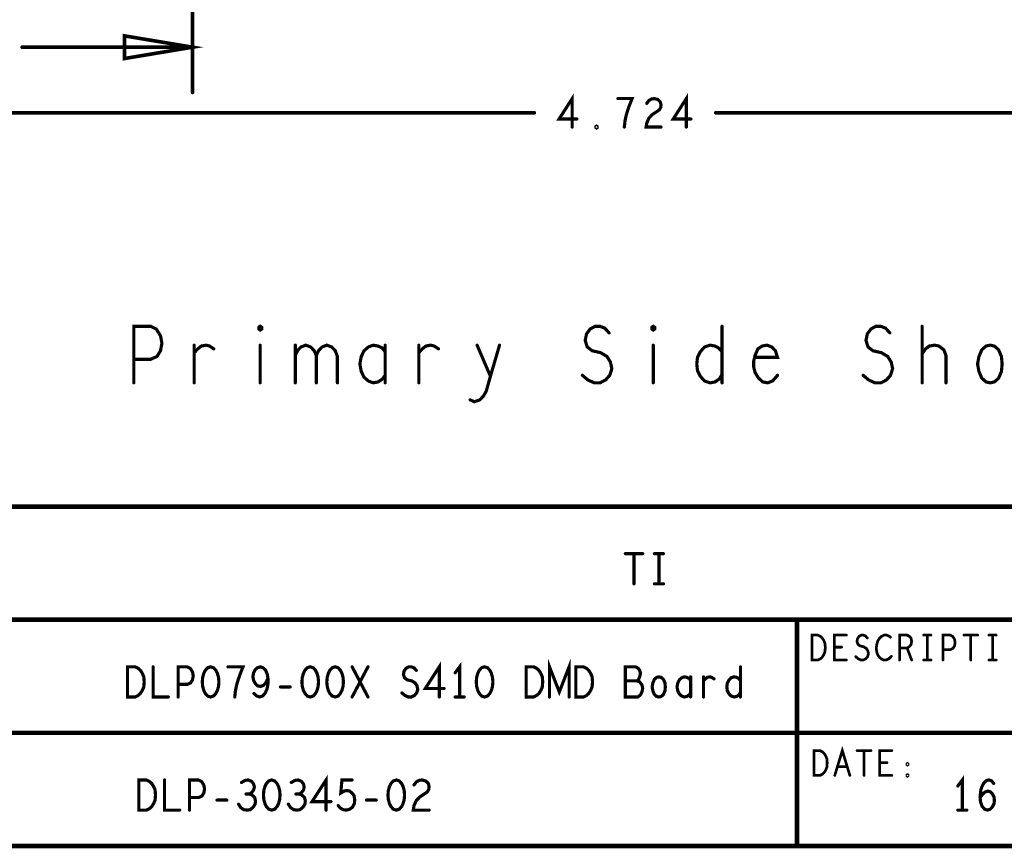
# Model space of a CAD drawing. Extents: x -1 to 10.1, y -2.5 to 8.
# Tile 8 of 38: x 0.5 to 2.7, y -1.9 to -0.1. Entities that reach past the tile are written whole.
import ezdxf

# ---------------------------------------------------------------- set-up
doc = ezdxf.new("R2010")
doc.units = 0
doc.layers.get('0').update_dxf_attribs({"color": 3, "linetype": 'CONTINUOUS'})

# ---------------------------------------------------------------- blocks, each defined once
blk = doc.blocks.new('PAD_R1')
at = {"const_width": 0.5}
blk.add_lwpolyline([(0.25, 0, 1), (-0.25, 0, 1)], format="xyb", close=True, dxfattribs=at)

msp = doc.modelspace()

# ---------------------------------------------------------------- linework, layer by layer
for points, const_width in [([(0.925, 0.25482), (0.925, -0.24)], 0.008), ([(0.54875, -0.14), (0.925, -0.14)], 0.008), ([(1.7634, -0.3165), (1.7634, -0.2535), (1.73442, -0.29865), (1.77358, -0.29865)], 0.007), ([(1.87843, -0.3165), (1.88, -0.30285), (1.88235, -0.2913), (1.88548, -0.2808), (1.8894, -0.26925), (1.89567, -0.2535), (1.86433, -0.2535)], 0.007), ([(1.92812, -0.264), (1.93282, -0.2577), (1.9383, -0.25455), (1.94457, -0.2535), (1.9524, -0.2556), (1.95788, -0.26085), (1.95945, -0.26715), (1.95867, -0.27345), (1.95553, -0.2787), (1.93987, -0.2892), (1.93282, -0.29655), (1.92812, -0.30705), (1.92655, -0.3165), (1.95945, -0.3165)], 0.007), ([(2.0154, -0.3165), (2.0154, -0.2535), (1.98642, -0.29865), (2.02558, -0.29865)], 0.007), ([(1.67975, -0.285), (0, -0.285)], 0.008), ([(2.08025, -0.285), (4.72441, -0.285)], 0.008), ([(0.79536, -0.88161), (0.79536, -0.75661), (0.83256, -0.75661), (0.84496, -0.76286), (0.85426, -0.77744), (0.85736, -0.79411), (0.85426, -0.81078), (0.84651, -0.82328), (0.83256, -0.82953), (0.79536, -0.82953)], 0.007), ([(1.78581, -0.86495), (1.79821, -0.87536), (1.81216, -0.88161), (1.82456, -0.88161), (1.83696, -0.87536), (1.84626, -0.86495), (1.85091, -0.85036), (1.84781, -0.83578), (1.84006, -0.82328), (1.82611, -0.81494), (1.80751, -0.81078), (1.79666, -0.80245), (1.79201, -0.78786), (1.79511, -0.77328), (1.80286, -0.76286), (1.81371, -0.75661), (1.82456, -0.75661), (1.83541, -0.76078), (1.84471, -0.77119)], 0.007), ([(2.09426, -0.75661), (2.09426, -0.88161)], 0.007), ([(2.40581, -0.86495), (2.41821, -0.87536), (2.43216, -0.88161), (2.44456, -0.88161), (2.45696, -0.87536), (2.46626, -0.86495), (2.47091, -0.85036), (2.46781, -0.83578), (2.46006, -0.82328), (2.44611, -0.81494), (2.42751, -0.81078), (2.41666, -0.80245), (2.41201, -0.78786), (2.41511, -0.77328), (2.42286, -0.76286), (2.43371, -0.75661), (2.44456, -0.75661), (2.45541, -0.76078), (2.46471, -0.77119)], 0.007), ([(2.53601, -0.88161), (2.53601, -0.75661)], 0.007), ([(0.92866, -0.81494), (0.93641, -0.80661), (0.94416, -0.80036), (0.95501, -0.79828), (0.96276, -0.80036), (0.97206, -0.80661)], 0.007), ([(0.92866, -0.88161), (0.92866, -0.79828)], 0.007), ([(1.07436, -0.79828), (1.07436, -0.88161)], 0.007), ([(1.15186, -0.82119), (1.15651, -0.81078), (1.16426, -0.80245), (1.17511, -0.79828), (1.18596, -0.80245), (1.19371, -0.81078), (1.19836, -0.82119), (1.19836, -0.88161)], 0.007), ([(1.15186, -0.88161), (1.15186, -0.79828)], 0.007), ([(1.19836, -0.82119), (1.20301, -0.81078), (1.21076, -0.80245), (1.22161, -0.79828), (1.23246, -0.80245), (1.24021, -0.81078), (1.24486, -0.82328), (1.24486, -0.88161)], 0.007), ([(1.35026, -0.81286), (1.34406, -0.80453), (1.33476, -0.80036), (1.32391, -0.79828), (1.31306, -0.80245), (1.30376, -0.81078), (1.29756, -0.82328), (1.29446, -0.83994), (1.29756, -0.85661), (1.30376, -0.86911), (1.31306, -0.87744), (1.32391, -0.88161), (1.33476, -0.87953), (1.34406, -0.87328), (1.35026, -0.86495)], 0.007), ([(1.35026, -0.88161), (1.35026, -0.79828)], 0.007), ([(1.42466, -0.81494), (1.43241, -0.80661), (1.44016, -0.80036), (1.45101, -0.79828), (1.45876, -0.80036), (1.46806, -0.80661)], 0.007), ([(1.42466, -0.88161), (1.42466, -0.79828)], 0.007), ([(1.53781, -0.91911), (1.54711, -0.92328), (1.55951, -0.91911), (1.56726, -0.91078), (1.57346, -0.90036), (1.58276, -0.86703), (1.60291, -0.79828)], 0.007), ([(1.55331, -0.79828), (1.58276, -0.86703)], 0.007), ([(1.94236, -0.79828), (1.94236, -0.88161)], 0.007), ([(2.09426, -0.86286), (2.08806, -0.87328), (2.07876, -0.87953), (2.06791, -0.88161), (2.05551, -0.87744), (2.04621, -0.86703), (2.04001, -0.85453), (2.03846, -0.83994), (2.04001, -0.82536), (2.04621, -0.81286), (2.05551, -0.80245), (2.06791, -0.79828), (2.07876, -0.80036), (2.08651, -0.80453), (2.09426, -0.81286)], 0.007), ([(2.16711, -0.82536), (2.21671, -0.82536), (2.21206, -0.81078), (2.20431, -0.80245), (2.19346, -0.79828), (2.18261, -0.80036), (2.17331, -0.80661), (2.16711, -0.82119), (2.16401, -0.8337), (2.16401, -0.84619), (2.16711, -0.85869), (2.17486, -0.8712), (2.18416, -0.87953), (2.19501, -0.88161), (2.20586, -0.87744), (2.21671, -0.86495)], 0.007), ([(2.53601, -0.81703), (2.54376, -0.80661), (2.55151, -0.80036), (2.56391, -0.79828), (2.57321, -0.80036), (2.58406, -0.80869), (2.58871, -0.82119), (2.58871, -0.88161)], 0.007), ([(4.50955, -1.15497), (0.00955, -1.15497)], 0.01), ([(1.88069, -1.25894), (1.91903, -1.25894)], 0.007), ([(1.89986, -1.25894), (1.89986, -1.32561)], 0.007), ([(1.94486, -1.25894), (1.96486, -1.25894)], 0.007), ([(1.95486, -1.25894), (1.95486, -1.32561)], 0.007), ([(1.94486, -1.32561), (1.96486, -1.32561)], 0.007), ([(0.00955, -1.40497), (4.50955, -1.40497)], 0.01), ([(2.25955, -1.65497), (2.25955, -1.40497)], 0.01), ([(2.36888, -1.49397), (2.34221, -1.49397), (2.34221, -1.43897), (2.36888, -1.43897)], 0.006), ([(2.38955, -1.48664), (2.39488, -1.49122), (2.40088, -1.49397), (2.40621, -1.49397), (2.41155, -1.49122), (2.41555, -1.48664), (2.41755, -1.48022), (2.41621, -1.4738), (2.41288, -1.4683), (2.40688, -1.46463), (2.39888, -1.4628), (2.39421, -1.45913), (2.39221, -1.45272), (2.39355, -1.4463), (2.39688, -1.44172), (2.40155, -1.43897), (2.40621, -1.43897), (2.41088, -1.4408), (2.41488, -1.44538)], 0.006), ([(2.46621, -1.44355), (2.46221, -1.4408), (2.45755, -1.43897), (2.45221, -1.43897), (2.44621, -1.44172), (2.44155, -1.4463), (2.43821, -1.4518), (2.43555, -1.46097), (2.43488, -1.46922), (2.43621, -1.47747), (2.43821, -1.48297), (2.44221, -1.48847), (2.44688, -1.49213), (2.45155, -1.49397), (2.45621, -1.49397), (2.46088, -1.49213), (2.46488, -1.48939), (2.46821, -1.48572)], 0.006), ([(2.48621, -1.49397), (2.48621, -1.43897), (2.50288, -1.43897), (2.50821, -1.44172), (2.51155, -1.44538), (2.51288, -1.45272), (2.51155, -1.46005), (2.50755, -1.46463), (2.50288, -1.46738), (2.48621, -1.46738)], 0.006), ([(2.53955, -1.43897), (2.55555, -1.43897)], 0.006), ([(2.54755, -1.43897), (2.54755, -1.49397)], 0.006), ([(2.58221, -1.49397), (2.58221, -1.43897), (2.59821, -1.43897), (2.60355, -1.44172), (2.60755, -1.44813), (2.60888, -1.45547), (2.60755, -1.4628), (2.60421, -1.4683), (2.59821, -1.47105), (2.58221, -1.47105)], 0.006), ([(2.62821, -1.43897), (2.65888, -1.43897)], 0.006), ([(2.64355, -1.43897), (2.64355, -1.49397)], 0.006), ([(2.68355, -1.43897), (2.69955, -1.43897)], 0.006), ([(2.69155, -1.43897), (2.69155, -1.49397)], 0.006), ([(2.35821, -1.46555), (2.34221, -1.46555)], 0.006), ([(2.50288, -1.46738), (2.51288, -1.49397)], 0.006), ([(1.46986, -1.57561), (1.46986, -1.50894), (1.43903, -1.55672), (1.48069, -1.55672)], 0.007), ([(1.51486, -1.57561), (1.51486, -1.50894), (1.50486, -1.52227)], 0.007), ([(1.71319, -1.57561), (1.71319, -1.50894), (1.73486, -1.5645), (1.75653, -1.50894), (1.75653, -1.57561)], 0.007), ([(2.53955, -1.49397), (2.55555, -1.49397)], 0.006), ([(2.68355, -1.49397), (2.69955, -1.49397)], 0.006), ([(0.83819, -1.50894), (0.83819, -1.57561), (0.87153, -1.57561)], 0.007), ([(0.89319, -1.57561), (0.89319, -1.50894), (0.91319, -1.50894), (0.91986, -1.51227), (0.92486, -1.52005), (0.92653, -1.52894), (0.92486, -1.53783), (0.92069, -1.5445), (0.91319, -1.54783), (0.89319, -1.54783)], 0.007), ([(1.01819, -1.57561), (1.01986, -1.56117), (1.02236, -1.54894), (1.02569, -1.53783), (1.02986, -1.52561), (1.03653, -1.50894), (1.00319, -1.50894)], 0.007), ([(1.06069, -1.56783), (1.06653, -1.57339), (1.07319, -1.57561), (1.07986, -1.57339), (1.08569, -1.56672), (1.08986, -1.55672), (1.09153, -1.54672), (1.09153, -1.5345), (1.08986, -1.5245), (1.08569, -1.51561), (1.08069, -1.51116), (1.07486, -1.50894), (1.06819, -1.51116), (1.06319, -1.51561), (1.05986, -1.52227), (1.05819, -1.53116), (1.05986, -1.53894), (1.06403, -1.54672), (1.06903, -1.55117), (1.07486, -1.55228), (1.08153, -1.55005), (1.08653, -1.5445), (1.09153, -1.5345)], 0.007), ([(1.27736, -1.57561), (1.31236, -1.50894)], 0.007), ([(1.27736, -1.50894), (1.31236, -1.57561)], 0.007), ([(1.38736, -1.56672), (1.39403, -1.57228), (1.40153, -1.57561), (1.40819, -1.57561), (1.41486, -1.57228), (1.41986, -1.56672), (1.42236, -1.55894), (1.42069, -1.55117), (1.41653, -1.5445), (1.40903, -1.54005), (1.39903, -1.53783), (1.39319, -1.53339), (1.39069, -1.52561), (1.39236, -1.51783), (1.39653, -1.51227), (1.40236, -1.50894), (1.40819, -1.50894), (1.41403, -1.51116), (1.41903, -1.51672)], 0.007), ([(1.90653, -1.54005), (1.90986, -1.53672), (1.91236, -1.53116), (1.91403, -1.52338), (1.91236, -1.51672), (1.90903, -1.51227), (1.90319, -1.50894), (1.88069, -1.50894), (1.88069, -1.57561), (1.90819, -1.57561), (1.91403, -1.57117), (1.91736, -1.5645), (1.91903, -1.55672), (1.91736, -1.54894), (1.91236, -1.54228), (1.90653, -1.54005), (1.88069, -1.54005)], 0.007), ([(2.13486, -1.50894), (2.13486, -1.57561)], 0.007), ([(2.02486, -1.53894), (2.02153, -1.5345), (2.01653, -1.53228), (2.01069, -1.53116), (2.00486, -1.53339), (1.99986, -1.53783), (1.99653, -1.5445), (1.99486, -1.55339), (1.99653, -1.56228), (1.99986, -1.56894), (2.00486, -1.57339), (2.01069, -1.57561), (2.01653, -1.5745), (2.02153, -1.57117), (2.02486, -1.56672)], 0.007), ([(2.02486, -1.57561), (2.02486, -1.53116)], 0.007), ([(2.05319, -1.54005), (2.05736, -1.53561), (2.06153, -1.53228), (2.06736, -1.53116), (2.07153, -1.53228), (2.07653, -1.53561)], 0.007), ([(2.05319, -1.57561), (2.05319, -1.53116)], 0.007), ([(2.13486, -1.56561), (2.13153, -1.57117), (2.12653, -1.5745), (2.12069, -1.57561), (2.11403, -1.57339), (2.10903, -1.56783), (2.10569, -1.56117), (2.10486, -1.55339), (2.10569, -1.54561), (2.10903, -1.53894), (2.11403, -1.53339), (2.12069, -1.53116), (2.12653, -1.53228), (2.13069, -1.5345), (2.13486, -1.53894)], 0.007), ([(1.11903, -1.55339), (1.14069, -1.55339)], 0.007), ([(1.50486, -1.57561), (1.52486, -1.57561)], 0.007), ([(4.50955, -1.65497), (0.00955, -1.65497)], 0.01), ([(2.25955, -1.65497), (2.25955, -1.90497)], 0.01), ([(2.34312, -1.74897), (2.35979, -1.69397), (2.37645, -1.74897)], 0.006), ([(2.39245, -1.69397), (2.42312, -1.69397)], 0.006), ([(2.40779, -1.69397), (2.40779, -1.74897)], 0.006), ([(2.46912, -1.74897), (2.44245, -1.74897), (2.44245, -1.69397), (2.46912, -1.69397)], 0.006), ([(2.45845, -1.72055), (2.44245, -1.72055)], 0.006), ([(2.37045, -1.72972), (2.34912, -1.72972)], 0.006), ([(0.86319, -1.75894), (0.86319, -1.82561), (0.89653, -1.82561)], 0.007), ([(0.91819, -1.82561), (0.91819, -1.75894), (0.93819, -1.75894), (0.94486, -1.76227), (0.94986, -1.77005), (0.95153, -1.77894), (0.94986, -1.78783), (0.94569, -1.7945), (0.93819, -1.79783), (0.91819, -1.79783)], 0.007), ([(1.05069, -1.79005), (1.05569, -1.78672), (1.05986, -1.78116), (1.06153, -1.7745), (1.05986, -1.76783), (1.05569, -1.76227), (1.04819, -1.75894), (1.04069, -1.76005), (1.03319, -1.7645)], 0.007), ([(1.16069, -1.79005), (1.16569, -1.78672), (1.16986, -1.78116), (1.17153, -1.7745), (1.16986, -1.76783), (1.16569, -1.76227), (1.15819, -1.75894), (1.15069, -1.76005), (1.14319, -1.7645)], 0.007), ([(1.21986, -1.82561), (1.21986, -1.75894), (1.18903, -1.80672), (1.23069, -1.80672)], 0.007), ([(1.24653, -1.81561), (1.25153, -1.82117), (1.25736, -1.8245), (1.26486, -1.82561), (1.27236, -1.82339), (1.27819, -1.81894), (1.28236, -1.81117), (1.28319, -1.80228), (1.28153, -1.79339), (1.27736, -1.78783), (1.27153, -1.78339), (1.26569, -1.78228), (1.25986, -1.78339), (1.25236, -1.78783), (1.25486, -1.75894), (1.27736, -1.75894)], 0.007), ([(1.41403, -1.77005), (1.41903, -1.76339), (1.42486, -1.76005), (1.43153, -1.75894), (1.43986, -1.76116), (1.44569, -1.76672), (1.44736, -1.77338), (1.44653, -1.78005), (1.44319, -1.78561), (1.42653, -1.79672), (1.41903, -1.8045), (1.41403, -1.81561), (1.41236, -1.82561), (1.44736, -1.82561)], 0.007), ([(2.62486, -1.82561), (2.62486, -1.75894), (2.61486, -1.77227)], 0.007), ([(2.66403, -1.79783), (2.66986, -1.79005), (2.67486, -1.78561), (2.68153, -1.78339), (2.68736, -1.78561), (2.69153, -1.79005), (2.69486, -1.79672), (2.69569, -1.8045), (2.69486, -1.81117), (2.69153, -1.81783), (2.68653, -1.82339), (2.68069, -1.82561), (2.67403, -1.82339), (2.66819, -1.81672), (2.66486, -1.80672), (2.66403, -1.79561), (2.66569, -1.78116), (2.66819, -1.77338), (2.67236, -1.76561), (2.67819, -1.76005), (2.68403, -1.75894), (2.68986, -1.76116), (2.69403, -1.76672)], 0.007), ([(0.97903, -1.80339), (1.00069, -1.80339)], 0.007), ([(1.02653, -1.81228), (1.03153, -1.82006), (1.03819, -1.8245), (1.04569, -1.82561), (1.05236, -1.8245), (1.05903, -1.81894), (1.06319, -1.81228), (1.06403, -1.80561), (1.06236, -1.79783), (1.05653, -1.79228), (1.05069, -1.79005), (1.04319, -1.79005)], 0.007), ([(1.13653, -1.81228), (1.14153, -1.82006), (1.14819, -1.8245), (1.15569, -1.82561), (1.16236, -1.8245), (1.16903, -1.81894), (1.17319, -1.81228), (1.17403, -1.80561), (1.17236, -1.79783), (1.16653, -1.79228), (1.16069, -1.79005), (1.15319, -1.79005)], 0.007), ([(1.30903, -1.80339), (1.33069, -1.80339)], 0.007), ([(2.61486, -1.82561), (2.63486, -1.82561)], 0.007), ([(0.00955, -1.90497), (4.51055, -1.90497)], 0.01)]:
    msp.add_lwpolyline(points, dxfattribs=dict(const_width=const_width))
for points, const_width in [([(0.775, -0.165), (0.925, -0.14), (0.775, -0.115)], 0.008), ([(1.817, -0.3186), (1.81543, -0.31755), (1.81543, -0.31545), (1.817, -0.3144), (1.81857, -0.31545), (1.81857, -0.31755)], 0.007), ([(1.07436, -0.76495), (1.07126, -0.76286), (1.07126, -0.75869), (1.07436, -0.75661), (1.07746, -0.75869), (1.07746, -0.76286)], 0.007), ([(1.94236, -0.76495), (1.93926, -0.76286), (1.93926, -0.75869), (1.94236, -0.75661), (1.94546, -0.75869), (1.94546, -0.76286)], 0.007), ([(2.68636, -0.88161), (2.67706, -0.87953), (2.66776, -0.8712), (2.66156, -0.85661), (2.65846, -0.83994), (2.66156, -0.82328), (2.66776, -0.80869), (2.67706, -0.80036), (2.68636, -0.79828), (2.69566, -0.80036), (2.70496, -0.80869), (2.71116, -0.82328), (2.71271, -0.83994), (2.71116, -0.85661), (2.70496, -0.8712), (2.69566, -0.87953)], 0.007), ([(2.29288, -1.49397), (2.29288, -1.43897), (2.30621, -1.43897), (2.31155, -1.44172), (2.31555, -1.44538), (2.31888, -1.45088), (2.32155, -1.4573), (2.32221, -1.46647), (2.32155, -1.47563), (2.31888, -1.48205), (2.31555, -1.48755), (2.31155, -1.49122), (2.30621, -1.49397)], 0.006), ([(0.78153, -1.57561), (0.78153, -1.50894), (0.79819, -1.50894), (0.80486, -1.51227), (0.80986, -1.51672), (0.81403, -1.52338), (0.81736, -1.53116), (0.81819, -1.54228), (0.81736, -1.55339), (0.81403, -1.56117), (0.80986, -1.56783), (0.80486, -1.57228), (0.79819, -1.57561)], 0.007), ([(0.96486, -1.50894), (0.95819, -1.51116), (0.95319, -1.51672), (0.94986, -1.52338), (0.94736, -1.53228), (0.94653, -1.54228), (0.94736, -1.55228), (0.94986, -1.56117), (0.95319, -1.56783), (0.95819, -1.57339), (0.96486, -1.57561), (0.97153, -1.57339), (0.97653, -1.56783), (0.97986, -1.56117), (0.98236, -1.55228), (0.98319, -1.54228), (0.98236, -1.53228), (0.97986, -1.52338), (0.97653, -1.51672), (0.97153, -1.51116)], 0.007), ([(1.18486, -1.50894), (1.17819, -1.51116), (1.17319, -1.51672), (1.16986, -1.52338), (1.16736, -1.53228), (1.16653, -1.54228), (1.16736, -1.55228), (1.16986, -1.56117), (1.17319, -1.56783), (1.17819, -1.57339), (1.18486, -1.57561), (1.19153, -1.57339), (1.19653, -1.56783), (1.19986, -1.56117), (1.20236, -1.55228), (1.20319, -1.54228), (1.20236, -1.53228), (1.19986, -1.52338), (1.19653, -1.51672), (1.19153, -1.51116)], 0.007), ([(1.23986, -1.50894), (1.23319, -1.51116), (1.22819, -1.51672), (1.22486, -1.52338), (1.22236, -1.53228), (1.22153, -1.54228), (1.22236, -1.55228), (1.22486, -1.56117), (1.22819, -1.56783), (1.23319, -1.57339), (1.23986, -1.57561), (1.24653, -1.57339), (1.25153, -1.56783), (1.25486, -1.56117), (1.25736, -1.55228), (1.25819, -1.54228), (1.25736, -1.53228), (1.25486, -1.52338), (1.25153, -1.51672), (1.24653, -1.51116)], 0.007), ([(1.56986, -1.50894), (1.56319, -1.51116), (1.55819, -1.51672), (1.55486, -1.52338), (1.55236, -1.53228), (1.55153, -1.54228), (1.55236, -1.55228), (1.55486, -1.56117), (1.55819, -1.56783), (1.56319, -1.57339), (1.56986, -1.57561), (1.57653, -1.57339), (1.58153, -1.56783), (1.58486, -1.56117), (1.58736, -1.55228), (1.58819, -1.54228), (1.58736, -1.53228), (1.58486, -1.52338), (1.58153, -1.51672), (1.57653, -1.51116)], 0.007), ([(1.66153, -1.57561), (1.66153, -1.50894), (1.67819, -1.50894), (1.68486, -1.51227), (1.68986, -1.51672), (1.69403, -1.52338), (1.69736, -1.53116), (1.69819, -1.54228), (1.69736, -1.55339), (1.69403, -1.56117), (1.68986, -1.56783), (1.68486, -1.57228), (1.67819, -1.57561)], 0.007), ([(1.77153, -1.57561), (1.77153, -1.50894), (1.78819, -1.50894), (1.79486, -1.51227), (1.79986, -1.51672), (1.80403, -1.52338), (1.80736, -1.53116), (1.80819, -1.54228), (1.80736, -1.55339), (1.80403, -1.56117), (1.79986, -1.56783), (1.79486, -1.57228), (1.78819, -1.57561)], 0.007), ([(1.95486, -1.57561), (1.94986, -1.5745), (1.94486, -1.57006), (1.94153, -1.56228), (1.93986, -1.55339), (1.94153, -1.5445), (1.94486, -1.53672), (1.94986, -1.53228), (1.95486, -1.53116), (1.95986, -1.53228), (1.96486, -1.53672), (1.96819, -1.5445), (1.96903, -1.55339), (1.96819, -1.56228), (1.96486, -1.57006), (1.95986, -1.5745)], 0.007), ([(2.29712, -1.74897), (2.29712, -1.69397), (2.31045, -1.69397), (2.31579, -1.69672), (2.31979, -1.70038), (2.32312, -1.70588), (2.32579, -1.7123), (2.32645, -1.72147), (2.32579, -1.73063), (2.32312, -1.73705), (2.31979, -1.74255), (2.31579, -1.74622), (2.31045, -1.74897)], 0.006), ([(2.50379, -1.72605), (2.50245, -1.72513), (2.50245, -1.7233), (2.50379, -1.72238), (2.50512, -1.7233), (2.50512, -1.72513)], 0.006), ([(0.80653, -1.82561), (0.80653, -1.75894), (0.82319, -1.75894), (0.82986, -1.76227), (0.83486, -1.76672), (0.83903, -1.77338), (0.84236, -1.78116), (0.84319, -1.79228), (0.84236, -1.80339), (0.83903, -1.81117), (0.83486, -1.81783), (0.82986, -1.82228), (0.82319, -1.82561)], 0.007), ([(1.09986, -1.75894), (1.09319, -1.76116), (1.08819, -1.76672), (1.08486, -1.77338), (1.08236, -1.78228), (1.08153, -1.79228), (1.08236, -1.80228), (1.08486, -1.81117), (1.08819, -1.81783), (1.09319, -1.82339), (1.09986, -1.82561), (1.10653, -1.82339), (1.11153, -1.81783), (1.11486, -1.81117), (1.11736, -1.80228), (1.11819, -1.79228), (1.11736, -1.78228), (1.11486, -1.77338), (1.11153, -1.76672), (1.10653, -1.76116)], 0.007), ([(1.37486, -1.75894), (1.36819, -1.76116), (1.36319, -1.76672), (1.35986, -1.77338), (1.35736, -1.78228), (1.35653, -1.79228), (1.35736, -1.80228), (1.35986, -1.81117), (1.36319, -1.81783), (1.36819, -1.82339), (1.37486, -1.82561), (1.38153, -1.82339), (1.38653, -1.81783), (1.38986, -1.81117), (1.39236, -1.80228), (1.39319, -1.79228), (1.39236, -1.78228), (1.38986, -1.77338), (1.38653, -1.76672), (1.38153, -1.76116)], 0.007), ([(2.50379, -1.7508), (2.50245, -1.74988), (2.50245, -1.74805), (2.50379, -1.74713), (2.50512, -1.74805), (2.50512, -1.74988)], 0.006)]:
    msp.add_lwpolyline(points, close=True, dxfattribs=dict(const_width=const_width))

# ---------------------------------------------------------------- block references
for p, xscale, yscale in [((0.54875, -0.14), 0.008, 0.008), ((0.925, -0.14), 0.008, 0.008), ((0.925, -0.24), 0.008, 0.008), ((1.86433, -0.2535), 0.007, 0.007), ((1.92812, -0.264), 0.007, 0.007), ((1.67975, -0.285), 0.008, 0.008), ((2.08025, -0.285), 0.008, 0.008), ((1.77358, -0.29865), 0.007, 0.007), ((2.02558, -0.29865), 0.007, 0.007), ((1.7634, -0.3165), 0.007, 0.007), ((1.87843, -0.3165), 0.007, 0.007), ((1.95945, -0.3165), 0.007, 0.007), ((2.0154, -0.3165), 0.007, 0.007), ((2.09426, -0.75661), 0.007, 0.007), ((2.53601, -0.75661), 0.007, 0.007), ((1.84471, -0.77119), 0.007, 0.007), ((2.46471, -0.77119), 0.007, 0.007), ((0.92866, -0.79828), 0.007, 0.007), ((0.97206, -0.80661), 0.007, 0.007), ((1.07436, -0.79828), 0.007, 0.007), ((1.15186, -0.79828), 0.007, 0.007), ((1.35026, -0.79828), 0.007, 0.007), ((1.42466, -0.79828), 0.007, 0.007), ((1.46806, -0.80661), 0.007, 0.007), ((1.55331, -0.79828), 0.007, 0.007), ((1.60291, -0.79828), 0.007, 0.007), ((1.94236, -0.79828), 0.007, 0.007), ((0.79536, -0.82953), 0.007, 0.007), ((0.92866, -0.81494), 0.007, 0.007), ((1.15186, -0.82119), 0.007, 0.007), ((1.19836, -0.82119), 0.007, 0.007), ((1.35026, -0.81286), 0.007, 0.007), ((1.42466, -0.81494), 0.007, 0.007), ((2.09426, -0.81286), 0.007, 0.007), ((2.16711, -0.82536), 0.007, 0.007), ((2.53601, -0.81703), 0.007, 0.007), ((1.35026, -0.86495), 0.007, 0.007), ((1.58276, -0.86703), 0.007, 0.007), ((1.78581, -0.86495), 0.007, 0.007), ((2.09426, -0.86286), 0.007, 0.007), ((2.21671, -0.86495), 0.007, 0.007), ((2.40581, -0.86495), 0.007, 0.007), ((0.79536, -0.88161), 0.007, 0.007), ((0.92866, -0.88161), 0.007, 0.007), ((1.07436, -0.88161), 0.007, 0.007), ((1.15186, -0.88161), 0.007, 0.007), ((1.19836, -0.88161), 0.007, 0.007), ((1.24486, -0.88161), 0.007, 0.007), ((1.35026, -0.88161), 0.007, 0.007), ((1.42466, -0.88161), 0.007, 0.007), ((1.94236, -0.88161), 0.007, 0.007), ((2.09426, -0.88161), 0.007, 0.007), ((2.53601, -0.88161), 0.007, 0.007), ((2.58871, -0.88161), 0.007, 0.007), ((1.53781, -0.91911), 0.007, 0.007), ((1.88069, -1.25894), 0.007, 0.007), ((1.89986, -1.25894), 0.007, 0.007), ((1.91903, -1.25894), 0.007, 0.007), ((1.94486, -1.25894), 0.007, 0.007), ((1.95486, -1.25894), 0.007, 0.007), ((1.96486, -1.25894), 0.007, 0.007), ((1.89986, -1.32561), 0.007, 0.007), ((1.94486, -1.32561), 0.007, 0.007), ((1.95486, -1.32561), 0.007, 0.007), ((1.96486, -1.32561), 0.007, 0.007), ((2.25955, -1.40497), 0.01, 0.01), ((2.36888, -1.43897), 0.006, 0.006), ((2.41488, -1.44538), 0.006, 0.006), ((2.46621, -1.44355), 0.006, 0.006), ((2.53955, -1.43897), 0.006, 0.006), ((2.54755, -1.43897), 0.006, 0.006), ((2.55555, -1.43897), 0.006, 0.006), ((2.62821, -1.43897), 0.006, 0.006), ((2.64355, -1.43897), 0.006, 0.006), ((2.65888, -1.43897), 0.006, 0.006), ((2.68355, -1.43897), 0.006, 0.006), ((2.69155, -1.43897), 0.006, 0.006), ((2.69955, -1.43897), 0.006, 0.006), ((2.34221, -1.46555), 0.006, 0.006), ((2.35821, -1.46555), 0.006, 0.006), ((2.48621, -1.46738), 0.006, 0.006), ((2.50288, -1.46738), 0.006, 0.006), ((2.58221, -1.47105), 0.006, 0.006), ((2.36888, -1.49397), 0.006, 0.006), ((2.38955, -1.48664), 0.006, 0.006), ((2.46821, -1.48572), 0.006, 0.006), ((2.48621, -1.49397), 0.006, 0.006), ((2.51288, -1.49397), 0.006, 0.006), ((2.53955, -1.49397), 0.006, 0.006), ((2.54755, -1.49397), 0.006, 0.006), ((2.55555, -1.49397), 0.006, 0.006), ((2.58221, -1.49397), 0.006, 0.006), ((2.64355, -1.49397), 0.006, 0.006), ((2.68355, -1.49397), 0.006, 0.006), ((2.69155, -1.49397), 0.006, 0.006), ((2.69955, -1.49397), 0.006, 0.006), ((0.83819, -1.50894), 0.007, 0.007), ((1.00319, -1.50894), 0.007, 0.007), ((1.27736, -1.50894), 0.007, 0.007), ((1.31236, -1.50894), 0.007, 0.007), ((1.41903, -1.51672), 0.007, 0.007), ((1.50486, -1.52227), 0.007, 0.007), ((2.13486, -1.50894), 0.007, 0.007), ((1.09153, -1.5345), 0.007, 0.007), ((1.88069, -1.54005), 0.007, 0.007), ((1.90653, -1.54005), 0.007, 0.007), ((2.02486, -1.53116), 0.007, 0.007), ((2.02486, -1.53894), 0.007, 0.007), ((2.05319, -1.53116), 0.007, 0.007), ((2.05319, -1.54005), 0.007, 0.007), ((2.07653, -1.53561), 0.007, 0.007), ((2.13486, -1.53894), 0.007, 0.007), ((0.89319, -1.54783), 0.007, 0.007), ((1.06069, -1.56783), 0.007, 0.007), ((1.11903, -1.55339), 0.007, 0.007), ((1.14069, -1.55339), 0.007, 0.007), ((1.38736, -1.56672), 0.007, 0.007), ((1.48069, -1.55672), 0.007, 0.007), ((2.02486, -1.56672), 0.007, 0.007), ((2.13486, -1.56561), 0.007, 0.007), ((0.87153, -1.57561), 0.007, 0.007), ((0.89319, -1.57561), 0.007, 0.007), ((1.01819, -1.57561), 0.007, 0.007), ((1.27736, -1.57561), 0.007, 0.007), ((1.31236, -1.57561), 0.007, 0.007), ((1.46986, -1.57561), 0.007, 0.007), ((1.50486, -1.57561), 0.007, 0.007), ((1.51486, -1.57561), 0.007, 0.007), ((1.52486, -1.57561), 0.007, 0.007), ((1.71319, -1.57561), 0.007, 0.007), ((1.75653, -1.57561), 0.007, 0.007), ((2.02486, -1.57561), 0.007, 0.007), ((2.05319, -1.57561), 0.007, 0.007), ((2.13486, -1.57561), 0.007, 0.007), ((2.25955, -1.65497), 0.01, 0.01), ((2.25955, -1.65497), 0.01, 0.01), ((2.39245, -1.69397), 0.006, 0.006), ((2.40779, -1.69397), 0.006, 0.006), ((2.42312, -1.69397), 0.006, 0.006), ((2.46912, -1.69397), 0.006, 0.006), ((2.44245, -1.72055), 0.006, 0.006), ((2.45845, -1.72055), 0.006, 0.006), ((2.34912, -1.72972), 0.006, 0.006), ((2.37045, -1.72972), 0.006, 0.006), ((0.86319, -1.75894), 0.007, 0.007), ((1.03319, -1.7645), 0.007, 0.007), ((1.14319, -1.7645), 0.007, 0.007), ((1.27736, -1.75894), 0.007, 0.007), ((2.34312, -1.74897), 0.006, 0.006), ((2.37645, -1.74897), 0.006, 0.006), ((2.40779, -1.74897), 0.006, 0.006), ((2.46912, -1.74897), 0.006, 0.006), ((1.41403, -1.77005), 0.007, 0.007), ((2.61486, -1.77227), 0.007, 0.007), ((2.69403, -1.76672), 0.007, 0.007), ((0.91819, -1.79783), 0.007, 0.007), ((0.97903, -1.80339), 0.007, 0.007), ((1.00069, -1.80339), 0.007, 0.007), ((1.04319, -1.79005), 0.007, 0.007), ((1.05069, -1.79005), 0.007, 0.007), ((1.15319, -1.79005), 0.007, 0.007), ((1.16069, -1.79005), 0.007, 0.007), ((1.23069, -1.80672), 0.007, 0.007), ((1.30903, -1.80339), 0.007, 0.007), ((1.33069, -1.80339), 0.007, 0.007), ((2.66403, -1.79783), 0.007, 0.007), ((0.89653, -1.82561), 0.007, 0.007), ((0.91819, -1.82561), 0.007, 0.007), ((1.02653, -1.81228), 0.007, 0.007), ((1.13653, -1.81228), 0.007, 0.007), ((1.21986, -1.82561), 0.007, 0.007), ((1.24653, -1.81561), 0.007, 0.007), ((1.44736, -1.82561), 0.007, 0.007), ((2.61486, -1.82561), 0.007, 0.007), ((2.62486, -1.82561), 0.007, 0.007), ((2.63486, -1.82561), 0.007, 0.007), ((2.25955, -1.90497), 0.01, 0.01)]:
    msp.add_blockref('PAD_R1', p, dxfattribs=dict(xscale=xscale, yscale=yscale))

doc.saveas('drawing.dxf')
